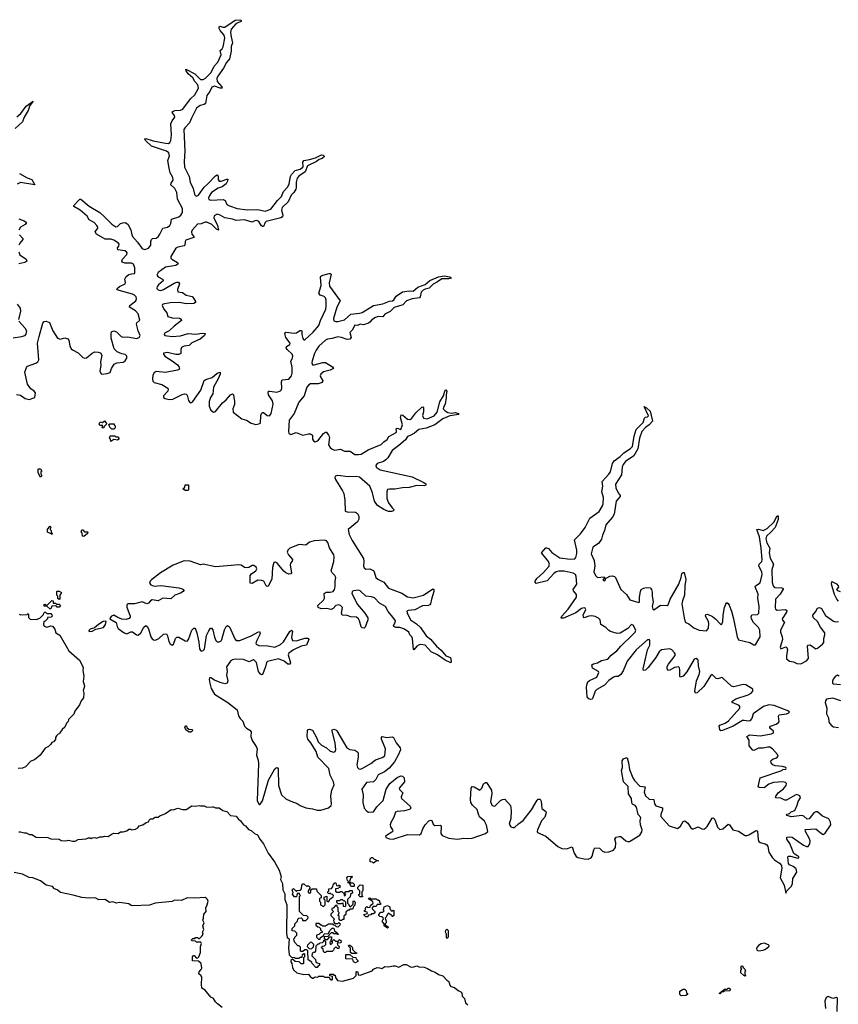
# Model space of a CAD drawing. Extents: x 2494118 to 2687960, y 757339 to 915227.
# Tile 193 of 256: x 2643315 to 2652014, y 794020 to 804480. Entities that reach past the tile are written whole.
import ezdxf

# ---------------------------------------------------------------- set-up
doc = ezdxf.new("R2010")
doc.units = 0

msp = doc.modelspace()

# ---------------------------------------------------------------- linework, layer by layer
at = {"layer": '0CON20XD'}
for points in [[(2643282, 800498), (2643325, 800491), (2643375, 800456), (2643414, 800444), (2643477, 800465), (2643482, 800515), (2643468, 800535), (2643435, 800557), (2643399, 800609), (2643370, 800735), (2643386, 800784), (2643399, 800801), (2643488, 800832), (2643507, 800845), (2643520, 800865), (2643506, 801044), (2643523, 801115), (2643561, 801255), (2643575, 801274), (2643595, 801278), (2643632, 801262), (2643667, 801175), (2643718, 801095), (2643745, 801086), (2643795, 801101), (2643825, 801088), (2643836, 801076), (2643847, 801017), (2643862, 800985), (2643875, 800972), (2643935, 800941), (2643985, 800891), (2644005, 800883), (2644025, 800887), (2644085, 800937), (2644115, 800950), (2644149, 800949), (2644175, 800940), (2644187, 800915), (2644173, 800845), (2644176, 800805), (2644168, 800748), (2644175, 800727), (2644185, 800716), (2644245, 800723), (2644275, 800733), (2644290, 800775), (2644320, 800820), (2644347, 800833), (2644415, 800843), (2644435, 800855), (2644453, 800885), (2644455, 800907), (2644435, 800924), (2644399, 800931), (2644350, 800950), (2644319, 800985), (2644286, 801095), (2644287, 801153), (2644293, 801167), (2644315, 801173), (2644345, 801165), (2644395, 801115), (2644415, 801108), (2644465, 801112), (2644555, 801093), (2644585, 801103), (2644597, 801125), (2644575, 801175), (2644556, 801245), (2644560, 801260), (2644593, 801287), (2644575, 801354), (2644545, 801387), (2644481, 801425), (2644485, 801445), (2644548, 801492), (2644555, 801515), (2644552, 801535), (2644536, 801555), (2644515, 801565), (2644372, 801602), (2644348, 801615), (2644350, 801625), (2644375, 801645), (2644435, 801675), (2644439, 801689), (2644433, 801725), (2644448, 801752), (2644475, 801773), (2644505, 801780), (2644534, 801785), (2644540, 801795), (2644539, 801845), (2644525, 801884), (2644505, 801893), (2644431, 801895), (2644407, 801905), (2644400, 801915), (2644409, 801935), (2644452, 801985), (2644456, 802005), (2644451, 802015), (2644434, 802024), (2644358, 802035), (2644355, 802055), (2644369, 802075), (2644372, 802095), (2644365, 802106), (2644315, 802138), (2644285, 802148), (2644225, 802150), (2644130, 802200), (2644116, 802225), (2644144, 802265), (2644146, 802275), (2644135, 802295), (2644105, 802325), (2644054, 802354), (2644032, 802392), (2643958, 802458), (2643889, 802495), (2643889, 802505), (2643945, 802564), (2643955, 802574), (2643965, 802574), (2644055, 802500), (2644165, 802431), (2644217, 802387), (2644295, 802309), (2644335, 802281), (2644355, 802282), (2644385, 802315), (2644412, 802322), (2644435, 802325), (2644465, 802309), (2644497, 802247), (2644506, 802195), (2644515, 802175), (2644568, 802118), (2644613, 802053), (2644625, 802044), (2644645, 802040), (2644685, 802054), (2644708, 802085), (2644709, 802125), (2644716, 802145), (2644726, 802154), (2644765, 802160), (2644785, 802172), (2644805, 802200), (2644835, 802265), (2644885, 802277), (2644911, 802295), (2644922, 802315), (2644930, 802360), (2645005, 802384), (2645027, 802405), (2645045, 802433), (2645044, 802475), (2644991, 802575), (2644985, 802645), (2644962, 802685), (2644922, 802725), (2644925, 802745), (2644946, 802775), (2644942, 802805), (2644914, 802854), (2644903, 802903), (2644891, 802985), (2644906, 803035), (2644899, 803065), (2644875, 803082), (2644716, 803135), (2644653, 803195), (2644644, 803215), (2644655, 803217), (2644735, 803193), (2644865, 803167), (2644895, 803166), (2644911, 803175), (2644920, 803195), (2644929, 803255), (2644922, 803375), (2644935, 803405), (2644965, 803445), (2644961, 803461), (2644936, 803495), (2644941, 803505), (2644965, 803515), (2645025, 803518), (2645050, 803530), (2645131, 803639), (2645177, 803683), (2645216, 803754), (2645209, 803789), (2645177, 803825), (2645154, 803864), (2645106, 803905), (2645085, 803938), (2645082, 803955), (2645175, 803904), (2645235, 803845), (2645265, 803846), (2645291, 803859), (2645350, 803920), (2645383, 803985), (2645422, 804028), (2645457, 804105), (2645446, 804154), (2645468, 804172), (2645479, 804191), (2645495, 804285), (2645487, 804317), (2645444, 804365), (2645436, 804385), (2645436, 804404), (2645445, 804410), (2645475, 804399), (2645495, 804400), (2645604, 804475), (2645665, 804480), (2645672, 804465), (2645613, 804437), (2645562, 804378), (2645555, 804345), (2645561, 804299), (2645577, 804235), (2645562, 804195), (2645562, 804145), (2645545, 804065), (2645513, 804027), (2645482, 803965), (2645421, 803879), (2645411, 803855), (2645414, 803824), (2645463, 803765), (2645467, 803753), (2645445, 803751), (2645385, 803775), (2645356, 803764), (2645335, 803717), (2645303, 803675), (2645290, 803590), (2645275, 803578), (2645233, 803567), (2645195, 803540), (2645140, 803435), (2645121, 803385), (2645074, 803336), (2645061, 803315), (2645071, 803085), (2645063, 802973), (2645065, 802915), (2645115, 802815), (2645127, 802755), (2645158, 802685), (2645171, 802625), (2645181, 802611), (2645195, 802606), (2645215, 802616), (2645275, 802702), (2645315, 802736), (2645395, 802823), (2645415, 802831), (2645423, 802823), (2645423, 802783), (2645435, 802765), (2645455, 802764), (2645516, 802786), (2645526, 802785), (2645525, 802765), (2645508, 802735), (2645467, 802703), (2645425, 802689), (2645355, 802645), (2645327, 802605), (2645321, 802585), (2645325, 802571), (2645345, 802562), (2645479, 802569), (2645498, 802558), (2645518, 802518), (2645545, 802502), (2645625, 802475), (2645735, 802461)], [(2643285, 803448), (2643326, 803484), (2643385, 803560), (2643460, 803615), (2643423, 803567), (2643404, 803515), (2643361, 803445), (2643346, 803395), (2643267, 803325)], [(2645735, 802461), (2645845, 802463), (2645925, 802446), (2645984, 802466), (2646055, 802558), (2646098, 802602), (2646120, 802655), (2646163, 802705), (2646177, 802735), (2646192, 802815), (2646203, 802835), (2646243, 802877), (2646297, 802893), (2646324, 802915), (2646328, 802925), (2646323, 802967), (2646336, 802984), (2646395, 802993), (2646458, 803012), (2646522, 803045), (2646541, 803041), (2646554, 803025), (2646529, 803005), (2646496, 802994), (2646469, 802975), (2646373, 802927), (2646347, 802865), (2646281, 802819), (2646264, 802796), (2646252, 802755), (2646253, 802695), (2646248, 802678), (2646229, 802645), (2646200, 802615), (2646169, 802545), (2646106, 802485), (2646099, 802455), (2646111, 802405), (2646108, 802385), (2646090, 802375), (2645935, 802337), (2645922, 802325), (2645905, 802284), (2645895, 802283), (2645885, 802291), (2645855, 802335), (2645835, 802346), (2645815, 802344), (2645785, 802329), (2645705, 802353), (2645615, 802345), (2645575, 802361), (2645495, 802376), (2645445, 802405), (2645415, 802413), (2645383, 802397), (2645377, 802375), (2645416, 802295), (2645427, 802243), (2645405, 802256), (2645356, 802306), (2645305, 802329), (2645285, 802329), (2645245, 802311), (2645205, 802307), (2645176, 802276), (2645149, 802245), (2645141, 802225), (2645145, 802203), (2645167, 802175), (2645164, 802165), (2645081, 802139), (2645072, 802125), (2645070, 802085), (2645064, 802076), (2644995, 802063), (2644975, 802053), (2644922, 801965), (2644922, 801945), (2644931, 801935), (2644991, 801901), (2645000, 801885), (2644975, 801870), (2644865, 801851), (2644785, 801796), (2644773, 801765), (2644785, 801747), (2644834, 801725), (2644841, 801715), (2644838, 801705), (2644791, 801665), (2644777, 801645), (2644774, 801625), (2644785, 801609), (2644814, 801604), (2644845, 801612), (2644955, 801680), (2644985, 801693), (2645003, 801693), (2645013, 801675), (2644991, 801615), (2644995, 801589), (2645045, 801581), (2645085, 801554), (2645148, 801538), (2645163, 801523), (2645182, 801485), (2645183, 801475), (2645167, 801465), (2645085, 801461), (2645015, 801475), (2644915, 801473), (2644841, 801459), (2644832, 801455), (2644828, 801445), (2644848, 801405), (2644879, 801365), (2644888, 801328), (2644935, 801314), (2645015, 801310), (2645030, 801300), (2645035, 801285), (2644955, 801225), (2644905, 801175), (2644855, 801149), (2644849, 801135), (2644856, 801125), (2644935, 801114), (2645025, 801123), (2645105, 801147), (2645185, 801139), (2645255, 801150), (2645286, 801145), (2645278, 801125), (2645232, 801085), (2645145, 801048), (2645115, 801020), (2645062, 801012), (2645035, 800998), (2645026, 800975), (2645028, 800935), (2645008, 800922), (2644975, 800922), (2644885, 800943), (2644845, 800936), (2644842, 800925), (2644858, 800905), (2644937, 800857), (2644992, 800815), (2645008, 800795), (2645012, 800768), (2644992, 800758), (2644865, 800732), (2644765, 800742), (2644745, 800727), (2644731, 800705), (2644728, 800665), (2644731, 800641), (2644745, 800626), (2644825, 800603), (2644888, 800565), (2644894, 800555), (2644890, 800535), (2644844, 800485), (2644845, 800468), (2644860, 800455), (2644905, 800445), (2644942, 800448), (2645040, 800500), (2645065, 800507), (2645085, 800501), (2645095, 800490), (2645110, 800435), (2645122, 800415), (2645135, 800411), (2645155, 800425), (2645241, 800545), (2645274, 800646), (2645292, 800658), (2645360, 800680), (2645415, 800724), (2645445, 800736), (2645446, 800716), (2645425, 800666), (2645375, 800575), (2645369, 800505), (2645344, 800465), (2645329, 800425), (2645330, 800375), (2645345, 800332), (2645375, 800311), (2645395, 800318), (2645471, 800409), (2645510, 800440), (2645555, 800495), (2645575, 800504), (2645586, 800496), (2645599, 800425), (2645597, 800393), (2645580, 800345), (2645585, 800312), (2645675, 800240), (2645725, 800224), (2645775, 800193), (2645825, 800180), (2645855, 800185), (2645873, 800195), (2645878, 800275), (2645885, 800298), (2645895, 800308), (2645905, 800307), (2645946, 800275), (2645965, 800271), (2645975, 800275), (2645987, 800295), (2646010, 800395), (2646000, 800430), (2645960, 800495), (2645955, 800527), (2645963, 800535), (2645975, 800535), (2646047, 800523), (2646085, 800538), (2646095, 800546), (2646102, 800565), (2646098, 800632), (2646105, 800654), (2646175, 800662), (2646203, 800695), (2646211, 800725), (2646212, 800785), (2646196, 800854), (2646213, 800885), (2646217, 800907), (2646210, 800925), (2646159, 800975), (2646147, 800995), (2646151, 801009), (2646185, 801031), (2646188, 801045), (2646142, 801105), (2646133, 801147), (2646145, 801162), (2646235, 801149), (2646258, 801155), (2646293, 801177), (2646305, 801179), (2646313, 801173), (2646312, 801135), (2646323, 801093), (2646335, 801078), (2646345, 801080), (2646435, 801159), (2646495, 801230), (2646513, 801285), (2646568, 801405), (2646573, 801435), (2646572, 801502), (2646566, 801525), (2646549, 801539), (2646509, 801555), (2646494, 801575), (2646519, 801655), (2646511, 801745), (2646516, 801754), (2646538, 801765), (2646605, 801783), (2646615, 801784), (2646624, 801775), (2646605, 801685), (2646609, 801649), (2646720, 801495), (2646684, 801426), (2646650, 801305), (2646655, 801281), (2646675, 801274), (2646695, 801275), (2646765, 801293), (2646835, 801352), (2646925, 801361), (2646955, 801370), (2647076, 801444), (2647175, 801461), (2647245, 801491), (2647277, 801495), (2647291, 801505), (2647315, 801543), (2647382, 801588), (2647455, 801600), (2647495, 801595), (2647545, 801639), (2647625, 801667), (2647675, 801708), (2647765, 801747), (2647825, 801758), (2647885, 801747), (2647904, 801735), (2647875, 801726), (2647802, 801728), (2647755, 801694), (2647708, 801672), (2647665, 801629), (2647625, 801619), (2647602, 801608), (2647580, 801585), (2647571, 801535), (2647564, 801525), (2647485, 801513), (2647427, 801493), (2647388, 801452), (2647295, 801423), (2647251, 801379), (2647197, 801353), (2647175, 801325), (2647124, 801326), (2647095, 801318), (2647057, 801293), (2647036, 801265), (2647015, 801251), (2646965, 801238), (2646935, 801244), (2646905, 801233), (2646875, 801235), (2646847, 801183), (2646825, 801156), (2646836, 801105), (2646825, 801085), (2646795, 801083), (2646735, 801105), (2646695, 801112), (2646635, 801093), (2646585, 801087), (2646565, 801077), (2646495, 801010), (2646465, 800970), (2646448, 800935), (2646423, 800857), (2646418, 800835), (2646426, 800815), (2646445, 800813), (2646535, 800837), (2646565, 800838), (2646641, 800791), (2646650, 800775), (2646613, 800757), (2646545, 800739), (2646515, 800715), (2646508, 800695), (2646511, 800685), (2646538, 800645), (2646528, 800625), (2646487, 800613), (2646405, 800611), (2646388, 800602), (2646366, 800575), (2646338, 800485), (2646282, 800418), (2646233, 800297), (2646180, 800225), (2646170, 800105), (2646175, 800084), (2646195, 800072), (2646254, 800096), (2646325, 800066), (2646385, 800082), (2646405, 800082), (2646425, 800065), (2646427, 800025), (2646437, 800005), (2646455, 799996), (2646485, 800005), (2646545, 800084), (2646565, 800099), (2646575, 800098), (2646598, 800068), (2646606, 800046), (2646598, 799965), (2646615, 799936), (2646635, 799919), (2646665, 799908), (2646725, 799919), (2646765, 799898), (2646827, 799897), (2646875, 799861), (2646915, 799860), (2646945, 799866), (2647020, 799910), (2647155, 799966), (2647184, 799996), (2647220, 800020), (2647238, 800052), (2647315, 800095), (2647320, 800105), (2647316, 800134), (2647325, 800141), (2647365, 800127), (2647382, 800175), (2647363, 800255), (2647369, 800281), (2647385, 800277), (2647435, 800235), (2647465, 800231), (2647484, 800246), (2647525, 800302), (2647587, 800363), (2647599, 800369), (2647608, 800358), (2647607, 800315), (2647594, 800275), (2647606, 800246), (2647645, 800239), (2647719, 800271), (2647750, 800310), (2647779, 800421), (2647818, 800485), (2647834, 800535), (2647845, 800548), (2647853, 800533), (2647846, 800495), (2647847, 800465), (2647835, 800397), (2647818, 800362), (2647817, 800345), (2647835, 800325), (2647865, 800308), (2647905, 800301), (2647945, 800307), (2647974, 800295), (2647982, 800285), (2647885, 800270), (2647812, 800238), (2647725, 800177), (2647635, 800142), (2647555, 800128), (2647511, 800089), (2647465, 800061), (2647438, 800052), (2647414, 800016), (2647345, 799955), (2647274, 799905), (2647226, 799824), (2647207, 799803), (2647182, 799788), (2647113, 799765), (2647100, 799745), (2647104, 799725), (2647145, 799698), (2647485, 799623), (2647609, 799565), (2647633, 799545), (2647627, 799533), (2647615, 799529), (2647535, 799531), (2647455, 799511), (2647383, 799507), (2647303, 799493), (2647245, 799494), (2647225, 799488), (2647216, 799464), (2647215, 799395), (2647236, 799346), (2647274, 799295), (2647290, 799275), (2647289, 799261), (2647265, 799255), (2647235, 799257), (2647185, 799275), (2647119, 799319), (2647084, 799365), (2647063, 799455), (2647037, 799525), (2646925, 799621), (2646895, 799627), (2646805, 799625), (2646695, 799638), (2646668, 799632), (2646664, 799616), (2646672, 799595), (2646746, 799476), (2646758, 799445), (2646770, 799375), (2646775, 799260), (2646795, 799251), (2646885, 799249), (2646906, 799235), (2646920, 799205), (2646920, 799175), (2646905, 799145), (2646805, 799065), (2646815, 799010), (2646848, 798948)], [(2643314, 802845), (2643395, 802799), (2643445, 802782), (2643476, 802725), (2643325, 802750), (2643287, 802733)], [(2643306, 802366), (2643364, 802344), (2643387, 802325), (2643373, 802305), (2643324, 802275), (2643306, 802245)], [(2643313, 802195), (2643349, 802155), (2643348, 802145), (2643315, 802105), (2643306, 802085)], [(2643305, 802015), (2643315, 801982), (2643384, 801935), (2643392, 801915), (2643369, 801901), (2643305, 801887)], [(2643288, 801458), (2643320, 801415), (2643325, 801385), (2643302, 801295)], [(2643305, 801277), (2643369, 801205), (2643386, 801175), (2643380, 801140), (2643365, 801121), (2643335, 801110), (2643244, 801096)], [(2647964, 795774), (2648035, 795785), (2648075, 795780), (2648125, 795784), (2648265, 795835), (2648289, 795855), (2648275, 795923), (2648255, 795965), (2648203, 796013), (2648189, 796039), (2648175, 796091), (2648127, 796137), (2648110, 796165), (2648106, 796196), (2648113, 796317), (2648125, 796333), (2648145, 796331), (2648205, 796296), (2648225, 796317), (2648245, 796362), (2648265, 796378), (2648275, 796377), (2648329, 796295), (2648331, 796255), (2648320, 796175), (2648334, 796135), (2648345, 796127), (2648365, 796125), (2648425, 796186), (2648445, 796197), (2648469, 796199), (2648532, 796132), (2648537, 796075), (2648536, 795994), (2648515, 795935), (2648535, 795905), (2648555, 795898), (2648575, 795900), (2648615, 795939), (2648665, 795974), (2648753, 796085), (2648815, 796189), (2648825, 796199), (2648845, 796198), (2648857, 796177), (2648865, 796100), (2648905, 796068), (2648909, 796055), (2648895, 796007), (2648862, 795968), (2648818, 795875), (2648813, 795855), (2648818, 795845), (2648906, 795806), (2649035, 795697), (2649076, 795674), (2649125, 795670), (2649185, 795692), (2649208, 795625), (2649229, 795589), (2649245, 795578), (2649313, 795567), (2649355, 795562), (2649387, 795575), (2649400, 795595), (2649415, 795662), (2649428, 795682), (2649475, 795680), (2649508, 795648), (2649535, 795636), (2649575, 795640), (2649624, 795656), (2649645, 795685), (2649650, 795735), (2649641, 795775), (2649655, 795796), (2649685, 795804), (2649705, 795802), (2649758, 795755), (2649775, 795748), (2649795, 795748), (2649905, 795817), (2649928, 795852), (2649931, 795875), (2649911, 795925), (2649910, 795970), (2649917, 796005), (2649888, 796038), (2649869, 796115), (2649855, 796131), (2649827, 796147), (2649820, 796160), (2649816, 796206), (2649784, 796255), (2649781, 796335), (2649731, 796385), (2649712, 796505), (2649720, 796535), (2649718, 796605), (2649733, 796627), (2649755, 796640), (2649770, 796640), (2649786, 796586), (2649794, 796515), (2649830, 796425), (2649849, 796399), (2649905, 796338), (2649962, 796332), (2649950, 796275), (2649965, 796235), (2650005, 796199), (2650054, 796194), (2650060, 796150), (2650075, 796128), (2650146, 796106), (2650146, 796085), (2650129, 796035), (2650130, 796015), (2650217, 795917), (2650305, 795886), (2650336, 795914), (2650365, 795961), (2650382, 795968), (2650416, 795945), (2650446, 795896), (2650463, 795883), (2650477, 795883), (2650525, 795906), (2650564, 795885), (2650585, 795880), (2650607, 795893), (2650621, 795909), (2650675, 795997), (2650685, 796000), (2650695, 795994), (2650706, 795974), (2650731, 795901), (2650755, 795876), (2650787, 795883), (2650845, 795932), (2650857, 795927), (2650895, 795875), (2650955, 795860), (2651025, 795812), (2651045, 795812), (2651065, 795819), (2651135, 795864), (2651145, 795866), (2651155, 795859), (2651162, 795772), (2651170, 795750), (2651185, 795738), (2651237, 795725), (2651255, 795714), (2651265, 795695), (2651277, 795637), (2651315, 795575), (2651335, 795555), (2651389, 795519), (2651410, 795495), (2651413, 795465), (2651398, 795365), (2651440, 795285), (2651455, 795200), (2651472, 795228), (2651518, 795275), (2651528, 795305), (2651532, 795355), (2651573, 795425), (2651565, 795458), (2651534, 795484), (2651495, 795502), (2651485, 795515), (2651477, 795585), (2651486, 795594), (2651506, 795594), (2651585, 795571), (2651594, 795575), (2651594, 795585), (2651541, 795621), (2651498, 795728), (2651468, 795775), (2651469, 795795), (2651495, 795800), (2651525, 795794), (2651645, 795710), (2651675, 795695), (2651694, 795696), (2651711, 795725), (2651715, 795755), (2651704, 795785), (2651664, 795855), (2651662, 795878), (2651775, 795885), (2651835, 795835), (2651855, 795825), (2651875, 795837), (2651934, 795925), (2651932, 795955), (2651912, 795992), (2651845, 796020), (2651795, 796064), (2651775, 796064), (2651755, 796055), (2651716, 796004), (2651705, 795992), (2651685, 795986), (2651647, 796017), (2651625, 796025), (2651515, 796013), (2651470, 796025), (2651464, 796035), (2651470, 796040), (2651495, 796048), (2651515, 796066), (2651552, 796078), (2651578, 796135), (2651588, 796175), (2651614, 796215), (2651605, 796236), (2651575, 796249), (2651555, 796242), (2651465, 796188), (2651445, 796189), (2651405, 796209), (2651354, 796215), (2651347, 796225), (2651375, 796265), (2651432, 796308), (2651462, 796345), (2651463, 796365), (2651453, 796375), (2651425, 796382), (2651325, 796376), (2651275, 796358), (2651225, 796318), (2651173, 796323), (2651161, 796331), (2651185, 796427), (2651414, 796504), (2651426, 796514), (2651455, 796519), (2651461, 796525), (2651456, 796535), (2651420, 796545), (2651342, 796552), (2651318, 796565), (2651301, 796585), (2651298, 796605), (2651304, 796615), (2651322, 796628), (2651361, 796639), (2651376, 796655), (2651368, 796675), (2651315, 796735), (2651285, 796750), (2651265, 796753), (2651215, 796742), (2651165, 796741), (2651115, 796718), (2651105, 796720), (2651066, 796765), (2651067, 796825), (2651044, 796865), (2651075, 796883), (2651185, 796872), (2651305, 796892), (2651327, 796903), (2651325, 796921), (2651288, 796955), (2651286, 796965), (2651295, 796976), (2651355, 796996), (2651378, 797012), (2651385, 797025), (2651380, 797080), (2651386, 797094), (2651464, 797105), (2651489, 797115), (2651496, 797125), (2651488, 797135), (2651333, 797193), (2651275, 797200), (2651220, 797185), (2651110, 797105), (2651095, 797055), (2651075, 797031), (2651055, 797027), (2651015, 797036), (2650995, 797034), (2650898, 796975), (2650785, 796929), (2650765, 796926), (2650755, 796940), (2650750, 796975), (2650754, 796985), (2650813, 797007), (2650848, 797032), (2650967, 797165), (2650968, 797185), (2650960, 797195), (2650886, 797225), (2650884, 797235), (2650892, 797245), (2650926, 797265), (2651055, 797306), (2651088, 797325), (2651107, 797345), (2651105, 797368), (2651033, 797413), (2651005, 797416), (2650905, 797394), (2650880, 797400), (2650785, 797487), (2650775, 797491), (2650735, 797479), (2650715, 797480), (2650675, 797522), (2650655, 797509), (2650585, 797395), (2650515, 797330), (2650496, 797326), (2650491, 797345), (2650508, 797455), (2650536, 797524), (2650542, 797555), (2650529, 797615), (2650525, 797675), (2650505, 797692), (2650483, 797687), (2650405, 797553), (2650365, 797507), (2650335, 797494), (2650330, 797505), (2650331, 797575), (2650325, 797595), (2650315, 797604), (2650275, 797599), (2650217, 797567), (2650205, 797570), (2650195, 797585), (2650195, 797607), (2650209, 797635), (2650282, 797725), (2650281, 797745), (2650274, 797755), (2650245, 797785), (2650225, 797795), (2650135, 797787), (2650111, 797765), (2650076, 797705), (2649995, 797597), (2649965, 797570), (2649945, 797567), (2649940, 797585), (2649954, 797645), (2649988, 797785), (2650011, 797835), (2650011, 797885), (2650005, 797894), (2649985, 797892), (2649865, 797785), (2649769, 797665), (2649729, 797561), (2649705, 797524), (2649675, 797501), (2649645, 797503), (2649625, 797496), (2649575, 797461), (2649528, 797412), (2649447, 797365), (2649432, 797345), (2649405, 797275), (2649398, 797262), (2649385, 797258), (2649363, 797265), (2649346, 797285), (2649339, 797385), (2649342, 797415), (2649354, 797445), (2649370, 797460), (2649449, 797495), (2649469, 797545), (2649465, 797556), (2649402, 797592), (2649396, 797625), (2649412, 797638), (2649455, 797646), (2649499, 797671), (2649566, 797685), (2649602, 797728), (2649660, 797775), (2649702, 797825), (2649838, 797955), (2649856, 797975), (2649864, 797995), (2649835, 798047), (2649815, 798056), (2649777, 798013), (2649695, 797962), (2649665, 797960), (2649595, 797980), (2649575, 797991), (2649543, 798023), (2649491, 798055), (2649482, 798105), (2649465, 798122), (2649430, 798140), (2649395, 798146), (2649365, 798144), (2649314, 798124), (2649306, 798136), (2649304, 798155), (2649330, 798215), (2649325, 798228), (2649313, 798233), (2649285, 798226), (2649225, 798178), (2649095, 798121), (2649071, 798121), (2649068, 798125), (2649076, 798145), (2649144, 798216), (2649233, 798345), (2649232, 798375), (2649201, 798411), (2649198, 798425), (2649237, 798483), (2649230, 798565), (2649220, 798585), (2649195, 798600), (2649102, 798622), (2649045, 798621), (2649017, 798613), (2648993, 798597), (2648920, 798520), (2648805, 798492), (2648793, 798503), (2648792, 798515), (2648810, 798545), (2648883, 798607), (2648938, 798672), (2648946, 798695), (2648933, 798725), (2648859, 798815), (2648905, 798868), (2648915, 798870), (2648935, 798861), (2648971, 798821), (2649055, 798762), (2649165, 798749), (2649215, 798754), (2649224, 798765), (2649235, 798808), (2649235, 798845), (2649210, 798955), (2649275, 799019), (2649325, 799085), (2649373, 799185), (2649472, 799255), (2649509, 799315), (2649516, 799335), (2649519, 799405), (2649500, 799465), (2649511, 799525), (2649504, 799575), (2649575, 799652), (2649592, 799678), (2649613, 799765), (2649631, 799795), (2649695, 799841), (2649735, 799880), (2649805, 799924), (2649827, 799945), (2649845, 800055), (2649865, 800126), (2649940, 800200), (2649955, 800248), (2649965, 800258), (2649985, 800260), (2649997, 800273), (2649950, 800370), (2649975, 800357), (2650015, 800321), (2650040, 800215), (2650006, 800175), (2649964, 800146), (2649928, 800105), (2649902, 800035), (2649885, 799920), (2649842, 799845), (2649754, 799786), (2649729, 799755), (2649719, 799725)], [(2644205, 800140), (2644190, 800145), (2644198, 800168), (2644165, 800170), (2644160, 800185), (2644172, 800208), (2644195, 800200), (2644215, 800220), (2644240, 800185), (2644212, 800158), (2644205, 800140)], [(2644315, 800130), (2644295, 800130), (2644272, 800152), (2644270, 800165), (2644260, 800175), (2644272, 800188), (2644318, 800188), (2644320, 800175), (2644330, 800165), (2644330, 800145), (2644315, 800130)], [(2644285, 800000), (2644280, 800025), (2644270, 800035), (2644275, 800060), (2644325, 800060), (2644335, 800050), (2644358, 800048), (2644370, 800035), (2644370, 800025), (2644355, 800012), (2644315, 800020), (2644285, 800000)], [(2643535, 799620), (2643510, 799665), (2643510, 799705), (2643515, 799710), (2643535, 799710), (2643550, 799685), (2643540, 799675), (2643540, 799655), (2643550, 799635), (2643535, 799620)], [(2649719, 799725), (2649711, 799645), (2649648, 799545), (2649651, 799505), (2649674, 799454), (2649696, 799425), (2649696, 799415), (2649655, 799365), (2649634, 799226), (2649615, 799195), (2649545, 799115), (2649530, 799055), (2649508, 799005), (2649499, 798961), (2649465, 798915), (2649404, 798875), (2649387, 798805), (2649419, 798735), (2649426, 798675), (2649418, 798615), (2649435, 798574), (2649456, 798554), (2649525, 798560), (2649530, 798555), (2649512, 798525), (2649525, 798518), (2649540, 798525), (2649542, 798548), (2649555, 798550), (2649585, 798570), (2649613, 798573), (2649636, 798566), (2649647, 798555), (2649705, 798428), (2649762, 798372), (2649798, 798318), (2649895, 798287), (2649903, 798295), (2649902, 798345), (2649912, 798405), (2649921, 798425), (2649945, 798441), (2649972, 798448), (2650015, 798443), (2650028, 798428), (2650038, 798398), (2650036, 798355), (2650046, 798295), (2650038, 798245), (2650045, 798218), (2650055, 798210), (2650125, 798259), (2650195, 798256), (2650205, 798264), (2650227, 798325), (2650319, 798485), (2650346, 798555), (2650353, 798597), (2650365, 798609), (2650375, 798606), (2650393, 798533), (2650382, 798465), (2650380, 798365), (2650357, 798305), (2650353, 798275), (2650376, 798125), (2650388, 798078), (2650425, 798061), (2650480, 798020), (2650535, 797993), (2650615, 797989), (2650636, 798015), (2650640, 798070), (2650633, 798095), (2650602, 798145), (2650605, 798162), (2650625, 798164), (2650679, 798139), (2650713, 798113), (2650755, 798064), (2650765, 798056), (2650775, 798060), (2650787, 798085), (2650791, 798155), (2650806, 798235), (2650825, 798288), (2650845, 798278), (2650855, 798262), (2650879, 798195), (2650902, 798115), (2650941, 797925), (2650955, 797893), (2651075, 797864), (2651115, 797839), (2651135, 797840), (2651183, 797925), (2651180, 797995), (2651165, 798022), (2651114, 798075), (2651091, 798115), (2651087, 798135), (2651095, 798157), (2651155, 798161), (2651169, 798175), (2651174, 798245), (2651160, 798335), (2651163, 798377), (2651130, 798455), (2651136, 798465), (2651185, 798496), (2651205, 798585), (2651202, 798615), (2651170, 798675), (2651174, 798695), (2651201, 798725), (2651205, 798745), (2651195, 798865), (2651177, 798985), (2651147, 799063), (2651165, 799067), (2651215, 799055), (2651257, 799073), (2651329, 799141), (2651365, 799209), (2651375, 799210), (2651375, 799172), (2651345, 799085), (2651296, 799035), (2651251, 798995), (2651243, 798965), (2651254, 798924), (2651286, 798866), (2651279, 798815), (2651291, 798761), (2651326, 798695), (2651309, 798635), (2651312, 798502), (2651322, 798465), (2651335, 798447), (2651413, 798443), (2651427, 798437), (2651429, 798429), (2651395, 798378), (2651348, 798325), (2651342, 798232), (2651348, 798218), (2651365, 798208), (2651454, 798214), (2651468, 798205), (2651464, 798185), (2651419, 798115), (2651421, 798101), (2651441, 798075), (2651400, 797995), (2651399, 797975), (2651417, 797925), (2651420, 797895), (2651395, 797815), (2651405, 797797), (2651455, 797816), (2651469, 797809), (2651475, 797785), (2651463, 797727), (2651465, 797690), (2651495, 797664), (2651538, 797658), (2651575, 797640), (2651615, 797638), (2651675, 797669), (2651698, 797695), (2651687, 797823), (2651693, 797837), (2651715, 797838), (2651777, 797797), (2651795, 797802), (2651847, 797845), (2651860, 797865), (2651860, 797905), (2651872, 797945), (2651872, 797965), (2651824, 798025), (2651795, 798088), (2651751, 798125), (2651742, 798142), (2651742, 798155), (2651772, 798188), (2651795, 798228), (2651815, 798236), (2651835, 798224), (2651879, 798149), (2651965, 798090), (2651985, 798084), (2652015, 798087)], [(2645105, 799480), (2645075, 799480), (2645050, 799495), (2645070, 799515), (2645072, 799538), (2645108, 799538), (2645110, 799485), (2645105, 799480)], [(2643655, 799010), (2643648, 799018), (2643610, 799035), (2643610, 799065), (2643635, 799100), (2643650, 799085), (2643640, 799075), (2643640, 799065), (2643650, 799055), (2643650, 799035), (2643660, 799025), (2643655, 799010)], [(2643995, 798990), (2643982, 798992), (2643980, 799025), (2643970, 799035), (2643975, 799060), (2643985, 799060), (2644005, 799040), (2644035, 799040), (2644040, 799035), (2644035, 799020), (2643995, 798990)], [(2646848, 798948), (2646967, 798755), (2646972, 798725), (2646967, 798675), (2646976, 798656), (2646995, 798644), (2647035, 798645), (2647070, 798630), (2647083, 798613), (2647098, 798555), (2647122, 798535), (2647184, 798504), (2647235, 798441), (2647375, 798386), (2647435, 798350), (2647495, 798339), (2647605, 798365), (2647705, 798434), (2647715, 798428), (2647716, 798405), (2647690, 798325), (2647680, 798275), (2647672, 798265), (2647655, 798257), (2647595, 798252), (2647515, 798210), (2647445, 798205), (2647430, 798195), (2647431, 798179), (2647468, 798105), (2647532, 798062), (2647573, 798023), (2647636, 797935), (2647680, 797900), (2647745, 797824), (2647795, 797783), (2647843, 797723), (2647893, 797703), (2647901, 797665), (2647895, 797648), (2647835, 797675), (2647755, 797732), (2647688, 797765), (2647624, 797834), (2647577, 797843), (2647560, 797840), (2647535, 797825), (2647505, 797786), (2647499, 797789), (2647490, 797905), (2647481, 797925), (2647461, 797945), (2647450, 797975), (2647405, 798005), (2647355, 798022), (2647313, 798023), (2647292, 798032), (2647289, 798045), (2647306, 798075), (2647308, 798095), (2647281, 798131), (2647232, 798192), (2647203, 798245), (2647140, 798280), (2647085, 798338), (2647055, 798349), (2646995, 798357), (2646935, 798412), (2646915, 798418), (2646858, 798412), (2646848, 798402), (2646845, 798385), (2646905, 798267), (2646984, 798175), (2647014, 798125), (2647015, 798105), (2646986, 798025), (2646975, 798016), (2646955, 798021), (2646945, 798031), (2646926, 798095), (2646915, 798115), (2646895, 798132), (2646835, 798135), (2646795, 798150), (2646743, 798155), (2646735, 798175), (2646745, 798235), (2646725, 798258), (2646705, 798263), (2646675, 798257), (2646646, 798224), (2646625, 798214), (2646575, 798225), (2646520, 798220), (2646488, 798235), (2646485, 798255), (2646545, 798315), (2646553, 798335), (2646551, 798385), (2646573, 798397), (2646615, 798398), (2646645, 798405), (2646661, 798425), (2646668, 798455), (2646666, 798514), (2646674, 798555), (2646665, 798575), (2646635, 798605), (2646626, 798626), (2646654, 798725), (2646658, 798775), (2646652, 798795), (2646609, 798869), (2646589, 798925), (2646575, 798943), (2646555, 798951), (2646445, 798943), (2646395, 798928), (2646355, 798897), (2646285, 798906), (2646185, 798866), (2646164, 798845), (2646158, 798825), (2646171, 798795), (2646213, 798745), (2646211, 798729), (2646192, 798705), (2646188, 798685), (2646205, 798605), (2646195, 798593), (2646175, 798591), (2646145, 798603), (2646121, 798621), (2646055, 798702), (2646035, 798717), (2646015, 798712), (2646000, 798660), (2645993, 798537), (2645955, 798462), (2645945, 798458), (2645935, 798465), (2645908, 798515), (2645884, 798524), (2645845, 798527), (2645785, 798489), (2645763, 798493), (2645765, 798575), (2645778, 798592), (2645824, 798625), (2645836, 798645), (2645828, 798665), (2645805, 798680), (2645785, 798680), (2645750, 798660), (2645725, 798656), (2645705, 798659), (2645668, 798685), (2645645, 798690), (2645395, 798667), (2645265, 798695), (2645235, 798687), (2645125, 798729), (2645062, 798732), (2644945, 798685), (2644811, 798605), (2644715, 798531), (2644702, 798515), (2644696, 798495), (2644708, 798478), (2644745, 798462), (2644815, 798470), (2645007, 798445), (2645043, 798435), (2645057, 798425), (2645059, 798415), (2645052, 798405), (2645025, 798388), (2644965, 798366), (2644922, 798328), (2644835, 798335), (2644785, 798308), (2644723, 798317), (2644705, 798307), (2644685, 798282), (2644665, 798275), (2644615, 798296), (2644535, 798276), (2644465, 798274), (2644455, 798265), (2644455, 798240), (2644490, 798145), (2644489, 798131), (2644478, 798118), (2644445, 798107), (2644402, 798112), (2644358, 798128), (2644315, 798155), (2644291, 798145), (2644276, 798125), (2644274, 798114), (2644340, 798075), (2644350, 798035), (2644363, 798013), (2644425, 797967), (2644455, 797956), (2644495, 797978), (2644515, 797976), (2644555, 797946), (2644575, 797941), (2644601, 797965), (2644635, 798027), (2644655, 798043), (2644670, 798035), (2644685, 798010), (2644707, 797925), (2644723, 797903), (2644745, 797890), (2644765, 797891), (2644793, 797907), (2644845, 797952), (2644875, 797957), (2644886, 797936), (2644899, 797875), (2644915, 797851), (2644935, 797837), (2644949, 797845), (2644970, 797905), (2644985, 797920), (2645005, 797919), (2645075, 797881), (2645095, 797877), (2645110, 797895), (2645144, 797995), (2645165, 798016), (2645175, 798016), (2645185, 798006), (2645196, 797965), (2645218, 797868), (2645225, 797795), (2645235, 797778), (2645245, 797773), (2645265, 797777), (2645278, 797792), (2645302, 797938), (2645325, 797988), (2645344, 798015), (2645355, 798016), (2645368, 797998), (2645385, 797921), (2645400, 797885), (2645415, 797872), (2645435, 797872), (2645455, 797883), (2645464, 797896), (2645491, 797999), (2645508, 798032), (2645525, 798045), (2645545, 798031), (2645601, 797901), (2645615, 797884), (2645655, 797885), (2645775, 797935), (2645845, 797975), (2645865, 797979), (2645871, 797955), (2645834, 797885), (2645826, 797856), (2645829, 797845), (2645855, 797831), (2645952, 797828), (2646025, 797813), (2646088, 797842), (2646120, 797870), (2646185, 797979), (2646205, 797994), (2646215, 797985), (2646204, 797916), (2646213, 797885), (2646255, 797880), (2646345, 797908), (2646378, 797908), (2646388, 797895), (2646362, 797835), (2646305, 797824), (2646225, 797786), (2646175, 797752), (2646168, 797732), (2646194, 797646), (2646188, 797632), (2646165, 797634), (2646124, 797665), (2646065, 797689), (2645948, 797662), (2645939, 797651), (2645928, 797605), (2645895, 797522), (2645885, 797520), (2645875, 797527), (2645853, 797555), (2645831, 797651), (2645805, 797680), (2645795, 797681), (2645755, 797660), (2645695, 797684), (2645605, 797686), (2645575, 797680), (2645555, 797666), (2645512, 797605), (2645520, 797555), (2645514, 797515), (2645526, 797455), (2645519, 797431), (2645495, 797426), (2645445, 797438), (2645384, 797464), (2645345, 797488), (2645333, 797487), (2645330, 797475), (2645331, 797445), (2645351, 797375), (2645386, 797315), (2645527, 797227), (2645625, 797150), (2645640, 797085), (2645658, 797055), (2645688, 797028), (2645705, 796975), (2645725, 796953), (2645762, 796932), (2645776, 796916), (2645770, 796865), (2645785, 796821), (2645829, 796759), (2645839, 796735), (2645831, 796665), (2645849, 796615), (2645854, 796576), (2645840, 796185), (2645855, 796145), (2645865, 796143), (2645875, 796150), (2645895, 796181), (2645960, 796400), (2646025, 796520), (2646045, 796534), (2646055, 796533), (2646062, 796522), (2646066, 796345), (2646096, 796245), (2646144, 796204), (2646195, 796178), (2646264, 796154), (2646295, 796132), (2646355, 796107), (2646425, 796098), (2646475, 796082), (2646515, 796084), (2646595, 796106), (2646625, 796133), (2646630, 796145), (2646620, 796235), (2646631, 796295), (2646657, 796353), (2646651, 796385), (2646613, 796453), (2646601, 796525), (2646484, 796645), (2646467, 796705), (2646408, 796798), (2646378, 796835), (2646371, 796865), (2646372, 796928), (2646381, 796939), (2646395, 796942), (2646425, 796931), (2646470, 796855), (2646488, 796808), (2646524, 796774), (2646575, 796746), (2646615, 796709), (2646655, 796698), (2646666, 796704), (2646673, 796727), (2646669, 796795), (2646634, 796925), (2646637, 796935), (2646655, 796942), (2646675, 796936), (2646685, 796924), (2646791, 796745), (2646825, 796726), (2646875, 796721), (2646908, 796698), (2646913, 796683), (2646912, 796645), (2646898, 796565), (2646905, 796534), (2646920, 796520), (2646935, 796518), (2646955, 796526), (2647045, 796578), (2647095, 796617), (2647167, 796643), (2647195, 796660), (2647201, 796735), (2647161, 796835), (2647159, 796855), (2647166, 796864), (2647215, 796855), (2647275, 796863), (2647286, 796856), (2647315, 796799), (2647360, 796745), (2647362, 796725), (2647338, 796665), (2647299, 796595), (2647242, 796528), (2647192, 796488), (2647125, 796458), (2647101, 796409), (2647076, 796384), (2647001, 796375), (2646952, 796305), (2646964, 796245), (2646963, 796165), (2646977, 796105), (2647003, 796073), (2647021, 796061), (2647075, 796063), (2647112, 796118), (2647178, 796185), (2647208, 796305), (2647247, 796365), (2647325, 796430), (2647365, 796446), (2647383, 796445), (2647400, 796425), (2647403, 796385), (2647349, 796315), (2647351, 796301), (2647385, 796265), (2647369, 796225), (2647371, 796205), (2647465, 796125), (2647472, 796105), (2647459, 796091), (2647405, 796075), (2647325, 796069), (2647309, 796061), (2647292, 796008), (2647260, 795950), (2647253, 795925), (2647256, 795906), (2647277, 795875), (2647279, 795861), (2647270, 795850), (2647201, 795805), (2647205, 795791), (2647245, 795777), (2647284, 795776), (2647435, 795824), (2647565, 795822), (2647581, 795835), (2647598, 795885), (2647624, 795926), (2647662, 795968), (2647685, 795976), (2647695, 795971), (2647709, 795935), (2647725, 795920), (2647784, 795924), (2647794, 795915), (2647790, 795835), (2647803, 795813), (2647875, 795784), (2647964, 795774)], [(2652015, 798301), (2651998, 798325), (2651975, 798375), (2651941, 798485), (2651945, 798512), (2651995, 798488), (2652014, 798465), (2652018, 798452), (2651996, 798425), (2652006, 798415), (2652035, 798404)], [(2643645, 798220), (2643635, 798220), (2643605, 798250), (2643575, 798250), (2643570, 798265), (2643585, 798270), (2643595, 798260), (2643608, 798262), (2643655, 798310), (2643670, 798305), (2643672, 798282), (2643695, 798280), (2643705, 798270), (2643735, 798270), (2643750, 798255), (2643735, 798240), (2643715, 798240), (2643705, 798250), (2643692, 798252), (2643655, 798250), (2643645, 798220)], [(2643735, 798320), (2643722, 798332), (2643720, 798355), (2643710, 798365), (2643710, 798405), (2643715, 798410), (2643735, 798410), (2643760, 798395), (2643740, 798365), (2643740, 798325), (2643735, 798320)], [(2643310, 798165), (2643325, 798158), (2643395, 798160), (2643405, 798170), (2643410, 798165), (2643408, 798128), (2643425, 798110), (2643495, 798108), (2643518, 798118), (2643528, 798122), (2643568, 798162), (2643570, 798175), (2643585, 798190), (2643605, 798170), (2643645, 798170), (2643658, 798158), (2643660, 798145), (2643648, 798132), (2643612, 798128), (2643610, 798115), (2643585, 798090), (2643572, 798088), (2643568, 798055), (2643576, 798036), (2643605, 798026), (2643645, 798042), (2643665, 798038), (2643688, 798005), (2643700, 797965), (2643743, 797943), (2643837, 797775), (2643950, 797675), (2643984, 797614), (2643988, 797595), (2643986, 797565), (2643996, 797505), (2643989, 797451), (2644002, 797405), (2644001, 797385), (2643989, 797355), (2643996, 797325), (2643992, 797275), (2643970, 797245), (2643950, 797200), (2643902, 797135), (2643889, 797101), (2643834, 797045), (2643830, 797025), (2643814, 797005), (2643796, 796964), (2643765, 796940), (2643740, 796905), (2643738, 796892), (2643725, 796890), (2643705, 796872), (2643697, 796855), (2643697, 796833), (2643673, 796807), (2643655, 796800), (2643645, 796782), (2643622, 796758), (2643585, 796741), (2643534, 796666), (2643472, 796618), (2643435, 796604), (2643377, 796543), (2643345, 796530), (2643298, 796525)], [(2644055, 797980), (2644085, 797984), (2644125, 798007), (2644205, 798022), (2644227, 798055), (2644233, 798085), (2644225, 798090), (2644202, 798085), (2644153, 798055), (2644110, 798020), (2644064, 798005), (2644052, 797995), (2644050, 797985), (2644055, 797980)], [(2652025, 797507), (2652005, 797515), (2651985, 797505), (2651961, 797475), (2651952, 797452), (2651953, 797433), (2651965, 797425), (2652039, 797419)], [(2652041, 797245), (2651955, 797273), (2651889, 797261), (2651878, 797245), (2651876, 797225), (2651891, 797165), (2651890, 797105), (2651910, 797065), (2651913, 797025), (2651922, 797005), (2651945, 796980), (2651965, 796969), (2652015, 796962)], [(2645135, 796910), (2645115, 796910), (2645080, 796935), (2645070, 796965), (2645082, 796978), (2645088, 796978), (2645092, 796962), (2645112, 796942), (2645148, 796938), (2645150, 796925), (2645135, 796910)], [(2643305, 795852), (2643325, 795854), (2643365, 795840), (2643385, 795840), (2643420, 795825), (2643445, 795823), (2643490, 795795), (2643613, 795793), (2643645, 795778), (2643733, 795773), (2643755, 795760), (2643805, 795758), (2643835, 795762), (2643875, 795753), (2643905, 795753), (2643935, 795772), (2644023, 795777), (2644045, 795790), (2644065, 795790), (2644075, 795783), (2644085, 795790), (2644115, 795792), (2644135, 795784), (2644165, 795800), (2644195, 795798), (2644215, 795808), (2644255, 795804), (2644298, 795832), (2644315, 795838), (2644360, 795835), (2644385, 795852), (2644415, 795852), (2644455, 795862), (2644475, 795880), (2644495, 795880), (2644504, 795874), (2644545, 795879), (2644570, 795895), (2644584, 795916), (2644622, 795928), (2644658, 795952), (2644685, 795960), (2644690, 795975), (2644705, 795990), (2644725, 795990), (2644755, 796008), (2644785, 796008), (2644806, 796024), (2644865, 796047), (2644925, 796090), (2644945, 796087), (2644995, 796102), (2645045, 796089), (2645085, 796089), (2645145, 796130), (2645185, 796124), (2645223, 796133), (2645235, 796127), (2645275, 796128), (2645305, 796114), (2645363, 796117), (2645375, 796118), (2645395, 796107), (2645435, 796107), (2645475, 796079), (2645515, 796068), (2645555, 796026), (2645615, 796020), (2645635, 795990), (2645660, 795970), (2645695, 795926), (2645716, 795916), (2645745, 795876), (2645775, 795865), (2645811, 795835), (2645842, 795822), (2645866, 795775), (2645905, 795725), (2645955, 795626), (2646022, 795532), (2646074, 795444), (2646092, 795375), (2646088, 795345), (2646107, 795305), (2646112, 795235), (2646131, 795195), (2646133, 795135), (2646153, 795075), (2646151, 794775), (2646158, 794728), (2646180, 794715), (2646171, 794621)], [(2647075, 795520), (2647065, 795530), (2647040, 795535), (2647040, 795565), (2647055, 795580), (2647065, 795580), (2647082, 795562), (2647095, 795560), (2647105, 795550), (2647130, 795545), (2647105, 795540), (2647075, 795520)], [(2645467, 793987), (2645416, 794026), (2645396, 794046), (2645375, 794082), (2645346, 794096), (2645285, 794170), (2645252, 794192), (2645246, 794235), (2645251, 794305), (2645245, 794322), (2645220, 794345), (2645223, 794365), (2645245, 794390), (2645249, 794405), (2645245, 794453), (2645215, 794480), (2645153, 794483), (2645150, 794525), (2645162, 794538), (2645168, 794538), (2645195, 794510), (2645208, 794512), (2645220, 794525), (2645235, 794570), (2645237, 794603), (2645237, 794633), (2645247, 794665), (2645239, 794679), (2645195, 794680), (2645185, 794690), (2645143, 794693), (2645140, 794705), (2645155, 794720), (2645175, 794720), (2645185, 794730), (2645205, 794730), (2645215, 794720), (2645225, 794720), (2645255, 794747), (2645264, 794765), (2645259, 794785), (2645271, 794815), (2645263, 794853), (2645276, 794885), (2645260, 794915), (2645270, 794935), (2645273, 794977), (2645296, 795005), (2645292, 795045), (2645308, 795075), (2645318, 795115), (2645311, 795135), (2645295, 795149), (2645285, 795153), (2645175, 795147), (2645095, 795151), (2645035, 795124), (2644960, 795125), (2644935, 795113), (2644755, 795093), (2644695, 795074), (2644515, 795067), (2644500, 795070), (2644475, 795087), (2644375, 795100), (2644345, 795094), (2644305, 795107), (2644271, 795101), (2644225, 795133), (2644155, 795129), (2644125, 795146), (2644095, 795151), (2644055, 795147), (2643975, 795153), (2643885, 795180), (2643747, 795207), (2643713, 795235), (2643685, 795248), (2643665, 795270), (2643597, 795287), (2643535, 795330), (2643453, 795365), (2643415, 795367), (2643345, 795402), (2643255, 795420)], [(2646865, 795270), (2646842, 795272), (2646830, 795285), (2646828, 795298), (2646815, 795310), (2646802, 795312), (2646810, 795325), (2646800, 795335), (2646792, 795365), (2646803, 795377), (2646845, 795380), (2646850, 795375), (2646832, 795358), (2646820, 795325), (2646832, 795312), (2646855, 795310), (2646868, 795298), (2646870, 795275), (2646865, 795270)], [(2646475, 794410), (2646462, 794412), (2646422, 794452), (2646418, 794468), (2646382, 794492), (2646378, 794588), (2646365, 794600), (2646345, 794600), (2646325, 794580), (2646305, 794580), (2646300, 794585), (2646298, 794628), (2646285, 794640), (2646272, 794642), (2646240, 794675), (2646233, 794693), (2646230, 794715), (2646240, 794725), (2646240, 794735), (2646260, 794755), (2646260, 794775), (2646238, 794798), (2646212, 794802), (2646210, 794825), (2646238, 794852), (2646240, 794875), (2646268, 794902), (2646270, 794925), (2646280, 794935), (2646305, 794940), (2646320, 794925), (2646322, 794912), (2646355, 794910), (2646378, 794932), (2646380, 794945), (2646365, 794960), (2646332, 794962), (2646290, 795005), (2646290, 795165), (2646300, 795175), (2646290, 795185), (2646288, 795198), (2646262, 795198), (2646258, 795162), (2646235, 795160), (2646210, 795195), (2646220, 795205), (2646210, 795235), (2646225, 795250), (2646255, 795220), (2646265, 795230), (2646298, 795232), (2646310, 795245), (2646313, 795287), (2646325, 795300), (2646335, 795300), (2646365, 795270), (2646375, 795280), (2646385, 795280), (2646400, 795265), (2646400, 795255), (2646380, 795225), (2646382, 795212), (2646395, 795200), (2646408, 795212), (2646410, 795235), (2646422, 795248), (2646470, 795245), (2646472, 795222), (2646520, 795175), (2646518, 795152), (2646500, 795145), (2646500, 795115), (2646510, 795105), (2646510, 795075), (2646545, 795060), (2646560, 795075), (2646560, 795125), (2646550, 795135), (2646552, 795158), (2646578, 795168), (2646580, 795115), (2646595, 795110), (2646608, 795122), (2646612, 795138), (2646648, 795162), (2646650, 795175), (2646638, 795188), (2646625, 795190), (2646615, 795200), (2646602, 795192), (2646590, 795205), (2646590, 795215), (2646600, 795225), (2646600, 795245), (2646628, 795252), (2646642, 795268), (2646645, 795290), (2646665, 795310), (2646675, 795310), (2646682, 795282), (2646705, 795280), (2646715, 795290), (2646720, 795265), (2646695, 795250), (2646672, 795248), (2646672, 795222), (2646685, 795210), (2646715, 795210), (2646725, 795220), (2646738, 795218), (2646758, 795198), (2646765, 795170), (2646780, 795185), (2646770, 795195), (2646770, 795205), (2646782, 795218), (2646815, 795220), (2646825, 795230), (2646848, 795228), (2646850, 795205), (2646830, 795185), (2646828, 795162), (2646800, 795135), (2646800, 795095), (2646810, 795085), (2646812, 795072), (2646825, 795060), (2646835, 795060), (2646860, 795085), (2646860, 795115), (2646865, 795120), (2646880, 795105), (2646878, 795072), (2646862, 795058), (2646860, 795045), (2646848, 795032), (2646825, 795030), (2646815, 795020), (2646805, 795020), (2646782, 794998), (2646780, 794975), (2646760, 794955), (2646758, 794922), (2646745, 794920), (2646735, 794910), (2646722, 794912), (2646710, 794925), (2646710, 794955), (2646700, 794965), (2646710, 794995), (2646700, 795005), (2646700, 795045), (2646690, 795055), (2646688, 795068), (2646672, 795068), (2646648, 795042), (2646632, 795038), (2646632, 795022), (2646650, 795005), (2646622, 794978), (2646620, 794965), (2646660, 794925), (2646650, 794915), (2646652, 794892), (2646665, 794880), (2646695, 794880), (2646705, 794890), (2646720, 794875), (2646718, 794862), (2646695, 794840), (2646682, 794842), (2646668, 794858), (2646655, 794860), (2646645, 794870), (2646595, 794870), (2646565, 794850), (2646535, 794850), (2646525, 794860), (2646515, 794860), (2646495, 794880), (2646462, 794878), (2646462, 794862), (2646482, 794842), (2646498, 794838), (2646510, 794825), (2646512, 794812), (2646530, 794795), (2646528, 794782), (2646512, 794778), (2646495, 794760), (2646470, 794755), (2646470, 794735), (2646492, 794712), (2646508, 794712), (2646512, 794728), (2646548, 794752), (2646552, 794768), (2646598, 794772), (2646610, 794805), (2646635, 794830), (2646655, 794830), (2646662, 794802), (2646688, 794778), (2646690, 794770), (2646698, 794768), (2646698, 794762), (2646692, 794762), (2646690, 794770), (2646655, 794770), (2646645, 794780), (2646625, 794780), (2646588, 794742), (2646552, 794738), (2646552, 794722), (2646565, 794710), (2646585, 794710), (2646612, 794738), (2646628, 794738), (2646630, 794715), (2646620, 794705), (2646620, 794685), (2646610, 794675), (2646615, 794660), (2646625, 794660), (2646638, 794672), (2646640, 794695), (2646655, 794710), (2646672, 794692), (2646685, 794690), (2646695, 794680), (2646702, 794698), (2646715, 794710), (2646730, 794695), (2646728, 794672), (2646695, 794670), (2646690, 794665), (2646692, 794652), (2646710, 794635), (2646708, 794612), (2646692, 794612), (2646675, 794630), (2646652, 794608), (2646650, 794595), (2646635, 794580), (2646575, 794580), (2646565, 794570), (2646555, 794570), (2646542, 794582), (2646540, 794605), (2646520, 794625), (2646532, 794638), (2646555, 794640), (2646570, 794655), (2646570, 794685), (2646555, 794700), (2646542, 794698), (2646540, 794685), (2646528, 794672), (2646505, 794670), (2646495, 794660), (2646485, 794660), (2646462, 794638), (2646460, 794585), (2646448, 794572), (2646435, 794570), (2646422, 794558), (2646420, 794535), (2646460, 794495), (2646462, 794472), (2646475, 794460), (2646500, 794455), (2646500, 794435), (2646485, 794420), (2646475, 794410)], [(2646955, 795160), (2646935, 795160), (2646920, 795175), (2646920, 795185), (2646930, 795195), (2646930, 795225), (2646910, 795245), (2646910, 795265), (2646935, 795290), (2646960, 795285), (2646960, 795225), (2646950, 795215), (2646950, 795175), (2646960, 795165), (2646955, 795160)], [(2646775, 795060), (2646780, 795065), (2646780, 795105), (2646768, 795118), (2646755, 795120), (2646745, 795130), (2646725, 795130), (2646715, 795120), (2646682, 795118), (2646680, 795105), (2646695, 795090), (2646735, 795090), (2646748, 795098), (2646752, 795062), (2646775, 795060)], [(2647015, 794950), (2646995, 794950), (2646970, 794975), (2647010, 794985), (2647008, 794998), (2646980, 795005), (2646980, 795015), (2646990, 795025), (2646990, 795045), (2647005, 795060), (2647015, 795050), (2647038, 795052), (2647042, 795068), (2647070, 795095), (2647068, 795108), (2647048, 795128), (2647032, 795132), (2647022, 795148), (2647035, 795150), (2647045, 795140), (2647105, 795140), (2647115, 795130), (2647125, 795130), (2647138, 795118), (2647140, 795105), (2647150, 795095), (2647148, 795082), (2647115, 795080), (2647105, 795060), (2647072, 795058), (2647060, 795045), (2647060, 795035), (2647090, 795005), (2647088, 794992), (2647075, 794980), (2647055, 794980), (2647045, 794970), (2647022, 794968), (2647015, 794950)], [(2647225, 794830), (2647190, 794855), (2647190, 794875), (2647170, 794895), (2647170, 794915), (2647180, 794925), (2647178, 794938), (2647165, 794950), (2647143, 794953), (2647130, 794965), (2647130, 794975), (2647152, 794998), (2647175, 795000), (2647188, 795012), (2647180, 795025), (2647190, 795055), (2647225, 795068), (2647250, 795055), (2647250, 795035), (2647260, 795025), (2647262, 795012), (2647275, 795010), (2647285, 795020), (2647290, 795015), (2647290, 794965), (2647278, 794952), (2647272, 794952), (2647268, 794968), (2647255, 794970), (2647235, 794990), (2647222, 794978), (2647210, 794945), (2647200, 794935), (2647210, 794905), (2647210, 794885), (2647200, 794875), (2647200, 794865), (2647212, 794852), (2647228, 794848), (2647230, 794835), (2647225, 794830)], [(2647855, 794720), (2647850, 794725), (2647850, 794765), (2647840, 794785), (2647843, 794807), (2647855, 794820), (2647870, 794805), (2647870, 794735), (2647855, 794720)], [(2646415, 794610), (2646438, 794632), (2646440, 794655), (2646418, 794678), (2646405, 794680), (2646372, 794648), (2646370, 794635), (2646392, 794612), (2646415, 794610)], [(2646895, 794560), (2646845, 794560), (2646832, 794572), (2646830, 794615), (2646813, 794633), (2646810, 794645), (2646815, 794650), (2646825, 794650), (2646838, 794638), (2646850, 794625), (2646852, 794602), (2646882, 794572), (2646898, 794568), (2646895, 794560)], [(2651165, 794589), (2651215, 794594), (2651239, 794605), (2651276, 794635), (2651279, 794645), (2651273, 794653), (2651225, 794668), (2651195, 794662), (2651168, 794645), (2651146, 794615), (2651148, 794595), (2651165, 794589)], [(2646171, 794621), (2646177, 794545), (2646205, 794520), (2646237, 794517), (2646245, 794510), (2646285, 794510), (2646295, 794520), (2646318, 794522), (2646322, 794548), (2646335, 794560), (2646340, 794555), (2646340, 794525), (2646330, 794515), (2646330, 794455), (2646325, 794450), (2646305, 794450), (2646285, 794470), (2646243, 794473), (2646215, 794500), (2646198, 794485), (2646195, 794470), (2646208, 794455), (2646215, 794410), (2646225, 794388), (2646260, 794355), (2646335, 794338), (2646385, 794340), (2646402, 794315), (2646425, 794297), (2646435, 794297), (2646455, 794312), (2646485, 794310), (2646495, 794320), (2646545, 794320), (2646555, 794310), (2646605, 794310), (2646612, 794292), (2646625, 794280), (2646635, 794280), (2646640, 794285), (2646640, 794315), (2646612, 794322), (2646610, 794335), (2646615, 794340), (2646645, 794340), (2646655, 794330), (2646668, 794328), (2646670, 794305), (2646692, 794272), (2646745, 794267), (2646862, 794298), (2646890, 794325), (2646890, 794365), (2646895, 794370), (2646910, 794365), (2646912, 794332), (2646935, 794328), (2647060, 794375), (2647076, 794394), (2647115, 794410), (2647139, 794409), (2647165, 794400), (2647197, 794423), (2647235, 794417), (2647285, 794428), (2647305, 794428), (2647345, 794414), (2647397, 794443), (2647422, 794442), (2647476, 794416), (2647505, 794417), (2647535, 794428), (2647558, 794418), (2647615, 794414), (2647648, 794402), (2647690, 794375), (2647731, 794361), (2647766, 794336), (2647812, 794322), (2647855, 794277), (2647874, 794264), (2647885, 794224), (2647895, 794209), (2647937, 794197), (2647975, 794166), (2648003, 794153), (2648012, 794142), (2648018, 794105), (2648042, 794082), (2648053, 794035), (2648076, 794016)], [(2646885, 794462), (2646862, 794472), (2646855, 794500), (2646782, 794502), (2646782, 794548), (2646825, 794550), (2646855, 794520), (2646888, 794518), (2646892, 794502), (2646910, 794485), (2646910, 794475), (2646885, 794462)], [(2651025, 794320), (2651010, 794325), (2650980, 794355), (2650980, 794385), (2650990, 794395), (2650980, 794405), (2650985, 794430), (2650998, 794428), (2651002, 794412), (2651020, 794395), (2651020, 794385), (2651030, 794375), (2651020, 794365), (2651020, 794335), (2651030, 794325), (2651025, 794320)], [(2650345, 794110), (2650330, 794125), (2650332, 794158), (2650365, 794180), (2650385, 794180), (2650398, 794165), (2650402, 794142), (2650410, 794135), (2650410, 794125), (2650395, 794112), (2650345, 794110)], [(2650755, 794130), (2650750, 794135), (2650805, 794180), (2650835, 794180), (2650845, 794190), (2650855, 794190), (2650870, 794175), (2650857, 794163), (2650805, 794160), (2650795, 794152), (2650770, 794150), (2650755, 794130)], [(2652004, 793944), (2652006, 794085), (2651995, 794093), (2651955, 794083), (2651905, 794102), (2651885, 794091), (2651872, 794055), (2651877, 793975)]]:
    msp.add_lwpolyline(points, dxfattribs=at)

doc.saveas('drawing.dxf')
